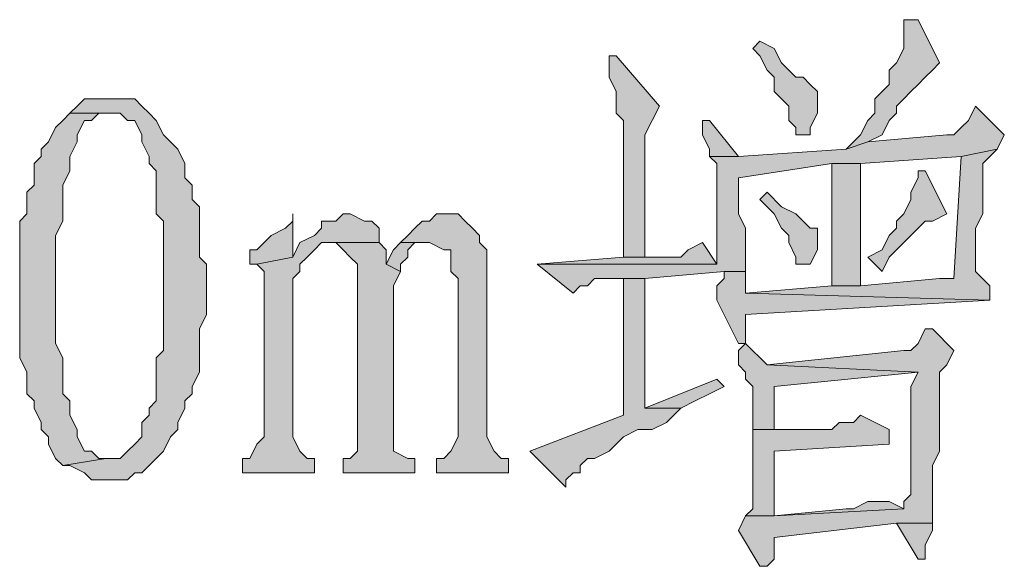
# Model space of a CAD drawing. Extents: x 566443 to 590371, y 3845226 to 3876576.
# Tile 43 of 221: x 586462.17 to 586467.97, y 3853864.62 to 3853867.84. Entities that reach past the tile are written whole.
import ezdxf

# ---------------------------------------------------------------- set-up
doc = ezdxf.new("R2010")
doc.units = 0
doc.layers.add('C00-00-00', color=7, linetype='CONTINUOUS')

msp = doc.modelspace()

# ---------------------------------------------------------------- hatches: boundary and pattern name
at = {"layer": 'C00-00-00'}
h = msp.add_hatch(color=256, dxfattribs=at)
h.dxf.hatch_style = 2
h.paths.add_polyline_path([(586467.4606, 3853867.8386), (586467.3759, 3853867.8386), (586467.3759, 3853867.7963), (586467.3759, 3853867.6693), (586467.3336, 3853867.5846), (586467.2912, 3853867.5423), (586467.2912, 3853867.4576), (586467.2489, 3853867.4153), (586467.2066, 3853867.3729), (586467.2066, 3853867.2883), (586467.1642, 3853867.2459), (586467.1219, 3853867.1613), (586467.0796, 3853867.1189), (586467.0372, 3853867.0766), (586467.1642, 3853867.1189), (586467.2489, 3853867.1613), (586467.2912, 3853867.2459), (586467.3336, 3853867.2883), (586467.3336, 3853867.3306), (586467.3759, 3853867.3729), (586467.4182, 3853867.4153), (586467.4606, 3853867.4576), (586467.5029, 3853867.4999), (586467.5452, 3853867.5423), (586467.5876, 3853867.5846)])
h = msp.add_hatch(color=256, dxfattribs=at)
h.dxf.hatch_style = 2
h.paths.add_polyline_path([(586466.5292, 3853867.7116), (586466.4869, 3853867.6693), (586466.5292, 3853867.6269), (586466.5716, 3853867.5423), (586466.6139, 3853867.4999), (586466.6139, 3853867.4153), (586466.6562, 3853867.3729), (586466.6986, 3853867.3306), (586466.6986, 3853867.2459), (586466.7409, 3853867.2036), (586466.7409, 3853867.1613), (586466.8256, 3853867.1613), (586466.8256, 3853867.2036), (586466.8679, 3853867.2883), (586466.8679, 3853867.4153), (586466.8256, 3853867.4576), (586466.7832, 3853867.4999), (586466.7409, 3853867.4999), (586466.6986, 3853867.5423), (586466.6562, 3853867.5846), (586466.6139, 3853867.6693)])
h = msp.add_hatch(color=256, dxfattribs=at)
h.dxf.hatch_style = 2
h.paths.add_polyline_path([(586465.6826, 3853867.6269), (586465.6402, 3853867.6269), (586465.6402, 3853867.5846), (586465.6402, 3853867.4999), (586465.6826, 3853867.4153), (586465.6826, 3853867.2883), (586465.7249, 3853867.2459), (586465.7249, 3853866.4416), (586465.8519, 3853866.4416), (586465.8519, 3853867.1189), (586465.8519, 3853867.1613), (586465.8942, 3853867.2459), (586465.9366, 3853867.3306)])
h = msp.add_hatch(color=256, dxfattribs=at)
h.dxf.hatch_style = 2
h.paths.add_polyline_path([(586462.7192, 3853867.3729), (586462.5499, 3853867.3729), (586462.5076, 3853867.3306), (586462.4652, 3853867.2883), (586462.7616, 3853867.2883), (586462.8039, 3853867.2459), (586462.8462, 3853867.2459), (586462.8886, 3853867.1613), (586462.8886, 3853867.1189), (586462.9309, 3853867.0343), (586462.9309, 3853866.9919), (586462.9732, 3853866.9496), (586462.9732, 3853866.6956), (586463.0156, 3853866.6533), (586463.0156, 3853866.2723), (586463.0156, 3853866.2299), (586463.0156, 3853865.8913), (586462.9732, 3853865.8489), (586462.9732, 3853865.5949), (586462.9309, 3853865.5526), (586462.9309, 3853865.5103), (586462.8886, 3853865.4679), (586462.8886, 3853865.3833), (586462.8462, 3853865.3409), (586462.8039, 3853865.2986), (586462.7616, 3853865.2563), (586462.6769, 3853865.2563), (586462.4229, 3853865.2139), (586462.4652, 3853865.2139), (586462.5499, 3853865.1716), (586462.5922, 3853865.1293), (586462.8039, 3853865.1293), (586462.8462, 3853865.1716), (586462.8886, 3853865.1716), (586462.9309, 3853865.2139), (586462.9732, 3853865.2563), (586463.0156, 3853865.2986), (586463.0579, 3853865.3833), (586463.1002, 3853865.4256), (586463.1002, 3853865.4679), (586463.1426, 3853865.5526), (586463.1426, 3853865.5949), (586463.1849, 3853865.6373), (586463.1849, 3853865.6796), (586463.2272, 3853865.7643), (586463.2272, 3853866.0183), (586463.2696, 3853866.1029), (586463.2696, 3853866.3993), (586463.2272, 3853866.4416), (586463.2272, 3853866.7379), (586463.1849, 3853866.7803), (586463.1849, 3853866.8649), (586463.1426, 3853866.9073), (586463.1426, 3853866.9919), (586463.1002, 3853867.0766), (586463.0579, 3853867.1189), (586463.0156, 3853867.1613), (586462.9732, 3853867.2459), (586462.9309, 3853867.2883), (586462.8886, 3853867.3306), (586462.8462, 3853867.3729)])
h = msp.add_hatch(color=256, dxfattribs=at)
h.dxf.hatch_style = 2
h.paths.add_polyline_path([(586467.7992, 3853867.3306), (586467.7569, 3853867.2459), (586467.7146, 3853867.2036), (586467.6722, 3853867.1613), (586467.6299, 3853867.1613), (586467.1642, 3853867.1189), (586467.0372, 3853867.0766), (586466.4022, 3853867.0343), (586466.2329, 3853867.0343), (586466.2752, 3853866.9919), (586466.2752, 3853866.3993), (586465.2169, 3853866.3993), (586465.4286, 3853866.2299), (586465.4709, 3853866.2723), (586465.5132, 3853866.2723), (586465.5556, 3853866.3146), (586465.8519, 3853866.3146), (586466.3176, 3853866.3569), (586466.4446, 3853866.3569), (586466.4446, 3853866.3993), (586466.4446, 3853866.6109), (586466.4022, 3853866.6956), (586466.4022, 3853866.9073), (586466.9526, 3853866.9919), (586467.1219, 3853866.9919), (586467.7146, 3853867.0343), (586467.9262, 3853867.0766), (586467.9686, 3853867.1613)])
h = msp.add_hatch(color=256, dxfattribs=at)
h.dxf.hatch_style = 2
h.paths.add_polyline_path([(586462.4652, 3853867.2883), (586462.4229, 3853867.2459), (586462.3806, 3853867.2036), (586462.3382, 3853867.1189), (586462.2959, 3853867.0766), (586462.2959, 3853867.0343), (586462.2536, 3853866.9919), (586462.2536, 3853866.8649), (586462.2112, 3853866.8226), (586462.2112, 3853866.6956), (586462.1689, 3853866.6533), (586462.1689, 3853865.8489), (586462.2112, 3853865.7643), (586462.2112, 3853865.7219), (586462.2112, 3853865.6373), (586462.2536, 3853865.5949), (586462.2536, 3853865.5526), (586462.2959, 3853865.4679), (586462.2959, 3853865.4256), (586462.3382, 3853865.3833), (586462.3382, 3853865.3409), (586462.3806, 3853865.2563), (586462.4229, 3853865.2139), (586462.6769, 3853865.2563), (586462.6346, 3853865.2563), (586462.5922, 3853865.2986), (586462.5499, 3853865.2986), (586462.5076, 3853865.3833), (586462.5076, 3853865.4256), (586462.4652, 3853865.5103), (586462.4652, 3853865.5949), (586462.4229, 3853865.6373), (586462.4229, 3853865.8489), (586462.3806, 3853865.9336), (586462.3806, 3853866.5686), (586462.4229, 3853866.6533), (586462.4229, 3853866.8649), (586462.4652, 3853866.9496), (586462.4652, 3853867.0343), (586462.5076, 3853867.1189), (586462.5076, 3853867.1613), (586462.5499, 3853867.2459), (586462.5922, 3853867.2459), (586462.6346, 3853867.2883), (586462.7192, 3853867.2883)])
h = msp.add_hatch(color=256, dxfattribs=at)
h.dxf.hatch_style = 2
h.paths.add_polyline_path([(586466.2329, 3853867.2459), (586466.1906, 3853867.2459), (586466.1906, 3853867.1613), (586466.2329, 3853867.0766), (586466.2329, 3853867.0343), (586466.4022, 3853867.0343)])
h = msp.add_hatch(color=256, dxfattribs=at)
h.dxf.hatch_style = 2
h.paths.add_polyline_path([(586467.9262, 3853867.0766), (586467.7146, 3853867.0343), (586467.6722, 3853866.3146), (586467.5876, 3853866.3146), (586467.1219, 3853866.2723), (586466.9526, 3853866.2723), (586466.4446, 3853866.2299), (586467.8839, 3853866.1876), (586467.8839, 3853866.2723), (586467.7992, 3853866.3569), (586467.7992, 3853866.6109), (586467.8416, 3853866.6956), (586467.8416, 3853866.9919), (586467.8839, 3853867.0343)])
h = msp.add_hatch(color=256, dxfattribs=at)
h.dxf.hatch_style = 2
h.paths.add_polyline_path([(586467.1219, 3853866.2723), (586467.1219, 3853866.9919), (586466.9526, 3853866.9919), (586466.9526, 3853866.2723)])
h = msp.add_hatch(color=256, dxfattribs=at)
h.dxf.hatch_style = 2
h.paths.add_polyline_path([(586467.5029, 3853866.9496), (586467.4606, 3853866.9496), (586467.4606, 3853866.9073), (586467.4182, 3853866.8226), (586467.4182, 3853866.7803), (586467.3759, 3853866.6956), (586467.3336, 3853866.6533), (586467.3336, 3853866.6109), (586467.2912, 3853866.5686), (586467.2489, 3853866.4839), (586467.1642, 3853866.4416), (586467.2489, 3853866.3569), (586467.2912, 3853866.4416), (586467.3336, 3853866.4839), (586467.3759, 3853866.5263), (586467.4182, 3853866.5686), (586467.4606, 3853866.6109), (586467.5029, 3853866.6533), (586467.5452, 3853866.6533), (586467.6299, 3853866.6956)])
h = msp.add_hatch(color=256, dxfattribs=at)
h.dxf.hatch_style = 2
h.paths.add_polyline_path([(586466.5716, 3853866.8226), (586466.5292, 3853866.7803), (586466.5716, 3853866.7379), (586466.6139, 3853866.6956), (586466.6562, 3853866.6109), (586466.6986, 3853866.5686), (586466.6986, 3853866.5263), (586466.7409, 3853866.4416), (586466.7409, 3853866.3993), (586466.8256, 3853866.3993), (586466.8679, 3853866.4839), (586466.8679, 3853866.6109), (586466.8256, 3853866.6109), (586466.7832, 3853866.6533), (586466.7409, 3853866.6956), (586466.6562, 3853866.7379)])
h = msp.add_hatch(color=256, dxfattribs=at)
h.dxf.hatch_style = 2
h.paths.add_polyline_path([(586464.1162, 3853866.6956), (586464.0739, 3853866.6956), (586464.0316, 3853866.6533), (586463.9469, 3853866.6533), (586463.9469, 3853866.6109), (586463.9046, 3853866.5686), (586463.8199, 3853866.5263), (586463.7776, 3853866.4416), (586463.5659, 3853866.3993), (586463.6082, 3853866.3569), (586463.6082, 3853865.3833), (586463.5659, 3853865.3409), (586463.5236, 3853865.2563), (586463.4812, 3853865.2563), (586463.4812, 3853865.1716), (586463.9046, 3853865.1716), (586463.9046, 3853865.2563), (586463.8622, 3853865.2563), (586463.8199, 3853865.2986), (586463.7776, 3853865.3833), (586463.7776, 3853866.3146), (586463.8199, 3853866.3569), (586463.8199, 3853866.3993), (586463.8622, 3853866.4416), (586463.9046, 3853866.4839), (586463.9469, 3853866.5263), (586464.2856, 3853866.5263), (586464.2856, 3853866.6109), (586464.2432, 3853866.6533), (586464.2009, 3853866.6533)])
h = msp.add_hatch(color=256, dxfattribs=at)
h.dxf.hatch_style = 2
h.paths.add_polyline_path([(586463.7776, 3853866.6956), (586463.7776, 3853866.6533), (586463.7352, 3853866.6109), (586463.6506, 3853866.5686), (586463.6082, 3853866.5263), (586463.5659, 3853866.4839), (586463.5236, 3853866.4839), (586463.5236, 3853866.3993), (586463.5659, 3853866.3993), (586463.7776, 3853866.4416)])
h = msp.add_hatch(color=256, dxfattribs=at)
h.dxf.hatch_style = 2
h.paths.add_polyline_path([(586464.7089, 3853866.6956), (586464.6242, 3853866.6956), (586464.5819, 3853866.6533), (586464.5396, 3853866.6533), (586464.4972, 3853866.6109), (586464.4549, 3853866.5686), (586464.4126, 3853866.5263), (586464.5819, 3853866.5263), (586464.6666, 3853866.4839), (586464.7089, 3853866.4839), (586464.7089, 3853866.4416), (586464.7089, 3853866.3569), (586464.7512, 3853866.3146), (586464.7512, 3853865.3833), (586464.7089, 3853865.2986), (586464.6666, 3853865.2563), (586464.6242, 3853865.2563), (586464.6242, 3853865.1716), (586465.0476, 3853865.1716), (586465.0476, 3853865.2563), (586465.0052, 3853865.2563), (586464.9629, 3853865.2986), (586464.9206, 3853865.3833), (586464.9206, 3853866.4839), (586464.8782, 3853866.5263), (586464.8782, 3853866.5686), (586464.8359, 3853866.6109), (586464.7936, 3853866.6533), (586464.7512, 3853866.6956)])
h = msp.add_hatch(color=256, dxfattribs=at)
h.dxf.hatch_style = 2
h.paths.add_polyline_path([(586464.2856, 3853866.5263), (586463.9892, 3853866.5263), (586464.0316, 3853866.5263), (586464.0739, 3853866.4839), (586464.1162, 3853866.4416), (586464.1586, 3853866.3993), (586464.1586, 3853865.2986), (586464.1162, 3853865.2563), (586464.0739, 3853865.2563), (586464.0739, 3853865.1716), (586464.4972, 3853865.1716), (586464.4972, 3853865.2563), (586464.4549, 3853865.2563), (586464.3702, 3853865.2986), (586464.3702, 3853866.2723), (586464.4126, 3853866.3569), (586464.3279, 3853866.3993), (586464.3279, 3853866.4839)])
h = msp.add_hatch(color=256, dxfattribs=at)
h.dxf.hatch_style = 2
h.paths.add_polyline_path([(586464.4126, 3853866.5263), (586464.3702, 3853866.4839), (586464.3279, 3853866.3993), (586464.4126, 3853866.3569), (586464.4126, 3853866.3993), (586464.4549, 3853866.4416), (586464.4549, 3853866.4839), (586464.4972, 3853866.5263), (586464.5819, 3853866.5263)])
h = msp.add_hatch(color=256, dxfattribs=at)
h.dxf.hatch_style = 2
h.paths.add_polyline_path([(586466.1906, 3853866.5263), (586466.1059, 3853866.4839), (586466.0636, 3853866.4416), (586465.7249, 3853866.4416), (586465.2169, 3853866.3993), (586466.2752, 3853866.3993)])
h = msp.add_hatch(color=256, dxfattribs=at)
h.dxf.hatch_style = 2
h.paths.add_polyline_path([(586465.8519, 3853866.3146), (586465.7249, 3853866.3146), (586465.7249, 3853865.5103), (586465.1746, 3853865.2986), (586465.3862, 3853865.0869), (586465.3862, 3853865.1293), (586465.4286, 3853865.1716), (586465.4709, 3853865.1716), (586465.4709, 3853865.2139), (586465.5132, 3853865.2563), (586465.5556, 3853865.2563), (586465.6402, 3853865.2986), (586465.6826, 3853865.3409), (586465.7249, 3853865.3833), (586465.8096, 3853865.4256), (586465.8942, 3853865.4256), (586465.9789, 3853865.4679), (586466.0636, 3853865.5526), (586465.8519, 3853865.5526), (586465.8519, 3853865.6373), (586465.8519, 3853866.1029), (586465.8519, 3853866.1876)])
h = msp.add_hatch(color=256, dxfattribs=at)
h.dxf.hatch_style = 2
h.paths.add_polyline_path([(586466.4446, 3853866.3569), (586466.3176, 3853866.3569), (586466.3176, 3853866.3146), (586466.2752, 3853866.2723), (586466.2752, 3853866.1876), (586466.4022, 3853865.9336), (586466.4446, 3853865.9336), (586466.4446, 3853865.9759), (586466.4446, 3853866.1029), (586467.8839, 3853866.1876), (586466.4446, 3853866.2299)])
h = msp.add_hatch(color=256, dxfattribs=at)
h.dxf.hatch_style = 2
h.paths.add_polyline_path([(586467.5452, 3853866.0183), (586467.5029, 3853866.0183), (586467.4606, 3853865.9336), (586467.4182, 3853865.8913), (586467.3759, 3853865.8913), (586466.5716, 3853865.8066), (586467.4606, 3853865.7643), (586467.4182, 3853865.6796), (586467.4182, 3853865.0446), (586467.3759, 3853865.0023), (586467.3759, 3853864.9599), (586466.6139, 3853864.9176), (586466.4446, 3853864.9176), (586466.4022, 3853864.8329), (586466.5292, 3853864.6213), (586466.5716, 3853864.6213), (586466.6139, 3853864.6636), (586466.6139, 3853864.7906), (586467.3336, 3853864.8753), (586467.5452, 3853864.8753), (586467.5452, 3853864.9599), (586467.5452, 3853865.2139), (586467.5876, 3853865.2986), (586467.5876, 3853865.7643), (586467.6299, 3853865.8066), (586467.6722, 3853865.8913)])
h = msp.add_hatch(color=256, dxfattribs=at)
h.dxf.hatch_style = 2
h.paths.add_polyline_path([(586466.4446, 3853865.9336), (586466.4022, 3853865.8913), (586466.4022, 3853865.8066), (586466.4446, 3853865.7643), (586466.4446, 3853865.7219), (586466.4869, 3853865.6796), (586466.4869, 3853865.4256), (586466.6139, 3853865.4256), (586466.6139, 3853865.6796), (586467.4606, 3853865.7643), (586466.5716, 3853865.8066)])
h = msp.add_hatch(color=256, dxfattribs=at)
h.dxf.hatch_style = 2
h.paths.add_polyline_path([(586466.2752, 3853865.7219), (586465.8519, 3853865.5526), (586466.0636, 3853865.5526), (586466.1482, 3853865.5949), (586466.2329, 3853865.6373), (586466.3176, 3853865.6796)])
h = msp.add_hatch(color=256, dxfattribs=at)
h.dxf.hatch_style = 2
h.paths.add_polyline_path([(586467.1219, 3853865.5103), (586467.0796, 3853865.4679), (586466.9949, 3853865.4679), (586466.9526, 3853865.4256), (586466.4869, 3853865.4256), (586466.4869, 3853865.2986), (586466.4869, 3853864.9599), (586466.4446, 3853864.9176), (586466.6139, 3853864.9176), (586466.6139, 3853864.9599), (586466.6139, 3853865.2986), (586467.2912, 3853865.3409), (586467.2912, 3853865.4256)])
h = msp.add_hatch(color=256, dxfattribs=at)
h.dxf.hatch_style = 2
h.paths.add_polyline_path([(586467.2912, 3853865.0023), (586467.1642, 3853865.0023), (586467.0796, 3853864.9599), (586467.0372, 3853864.9599), (586466.6139, 3853864.9176), (586467.3759, 3853864.9599)])
h = msp.add_hatch(color=256, dxfattribs=at)
h.dxf.hatch_style = 2
h.paths.add_polyline_path([(586467.5452, 3853864.8753), (586467.3336, 3853864.8753), (586467.4606, 3853864.6636), (586467.5029, 3853864.6636), (586467.5029, 3853864.7059), (586467.5029, 3853864.7483), (586467.5452, 3853864.8329)])

# ---------------------------------------------------------------- linework, layer by layer
at = {"layer": 'C00-00-00', "lineweight": 0}
for points in [[(586467.4606, 3853867.8386), (586467.3759, 3853867.8386), (586467.3759, 3853867.7963), (586467.3759, 3853867.6693), (586467.3336, 3853867.5846), (586467.2912, 3853867.5423), (586467.2912, 3853867.4576), (586467.2489, 3853867.4153), (586467.2066, 3853867.3729), (586467.2066, 3853867.2883), (586467.1642, 3853867.2459), (586467.1219, 3853867.1613), (586467.0796, 3853867.1189), (586467.0372, 3853867.0766), (586467.1642, 3853867.1189), (586467.2489, 3853867.1613), (586467.2912, 3853867.2459), (586467.3336, 3853867.2883), (586467.3336, 3853867.3306), (586467.3759, 3853867.3729), (586467.4182, 3853867.4153), (586467.4606, 3853867.4576), (586467.5029, 3853867.4999), (586467.5452, 3853867.5423), (586467.5876, 3853867.5846)], [(586466.5292, 3853867.7116), (586466.4869, 3853867.6693), (586466.5292, 3853867.6269), (586466.5716, 3853867.5423), (586466.6139, 3853867.4999), (586466.6139, 3853867.4153), (586466.6562, 3853867.3729), (586466.6986, 3853867.3306), (586466.6986, 3853867.2459), (586466.7409, 3853867.2036), (586466.7409, 3853867.1613), (586466.8256, 3853867.1613), (586466.8256, 3853867.2036), (586466.8679, 3853867.2883), (586466.8679, 3853867.4153), (586466.8256, 3853867.4576), (586466.7832, 3853867.4999), (586466.7409, 3853867.4999), (586466.6986, 3853867.5423), (586466.6562, 3853867.5846), (586466.6139, 3853867.6693)], [(586465.6826, 3853867.6269), (586465.6402, 3853867.6269), (586465.6402, 3853867.5846), (586465.6402, 3853867.4999), (586465.6826, 3853867.4153), (586465.6826, 3853867.2883), (586465.7249, 3853867.2459), (586465.7249, 3853866.4416), (586465.8519, 3853866.4416), (586465.8519, 3853867.1189), (586465.8519, 3853867.1613), (586465.8942, 3853867.2459), (586465.9366, 3853867.3306)], [(586462.7192, 3853867.3729), (586462.5499, 3853867.3729), (586462.5076, 3853867.3306), (586462.4652, 3853867.2883), (586462.7616, 3853867.2883), (586462.8039, 3853867.2459), (586462.8462, 3853867.2459), (586462.8886, 3853867.1613), (586462.8886, 3853867.1189), (586462.9309, 3853867.0343), (586462.9309, 3853866.9919), (586462.9732, 3853866.9496), (586462.9732, 3853866.6956), (586463.0156, 3853866.6533), (586463.0156, 3853866.2723), (586463.0156, 3853866.2299), (586463.0156, 3853865.8913), (586462.9732, 3853865.8489), (586462.9732, 3853865.5949), (586462.9309, 3853865.5526), (586462.9309, 3853865.5103), (586462.8886, 3853865.4679), (586462.8886, 3853865.3833), (586462.8462, 3853865.3409), (586462.8039, 3853865.2986), (586462.7616, 3853865.2563), (586462.6769, 3853865.2563), (586462.4229, 3853865.2139), (586462.4652, 3853865.2139), (586462.5499, 3853865.1716), (586462.5922, 3853865.1293), (586462.8039, 3853865.1293), (586462.8462, 3853865.1716), (586462.8886, 3853865.1716), (586462.9309, 3853865.2139), (586462.9732, 3853865.2563), (586463.0156, 3853865.2986), (586463.0579, 3853865.3833), (586463.1002, 3853865.4256), (586463.1002, 3853865.4679), (586463.1426, 3853865.5526), (586463.1426, 3853865.5949), (586463.1849, 3853865.6373), (586463.1849, 3853865.6796), (586463.2272, 3853865.7643), (586463.2272, 3853866.0183), (586463.2696, 3853866.1029), (586463.2696, 3853866.3993), (586463.2272, 3853866.4416), (586463.2272, 3853866.7379), (586463.1849, 3853866.7803), (586463.1849, 3853866.8649), (586463.1426, 3853866.9073), (586463.1426, 3853866.9919), (586463.1002, 3853867.0766), (586463.0579, 3853867.1189), (586463.0156, 3853867.1613), (586462.9732, 3853867.2459), (586462.9309, 3853867.2883), (586462.8886, 3853867.3306), (586462.8462, 3853867.3729)], [(586467.7992, 3853867.3306), (586467.7569, 3853867.2459), (586467.7146, 3853867.2036), (586467.6722, 3853867.1613), (586467.6299, 3853867.1613), (586467.1642, 3853867.1189), (586467.0372, 3853867.0766), (586466.4022, 3853867.0343), (586466.2329, 3853867.0343), (586466.2752, 3853866.9919), (586466.2752, 3853866.3993), (586465.2169, 3853866.3993), (586465.4286, 3853866.2299), (586465.4709, 3853866.2723), (586465.5132, 3853866.2723), (586465.5556, 3853866.3146), (586465.8519, 3853866.3146), (586466.3176, 3853866.3569), (586466.4446, 3853866.3569), (586466.4446, 3853866.3993), (586466.4446, 3853866.6109), (586466.4022, 3853866.6956), (586466.4022, 3853866.9073), (586466.9526, 3853866.9919), (586467.1219, 3853866.9919), (586467.7146, 3853867.0343), (586467.9262, 3853867.0766), (586467.9686, 3853867.1613)], [(586462.4652, 3853867.2883), (586462.4229, 3853867.2459), (586462.3806, 3853867.2036), (586462.3382, 3853867.1189), (586462.2959, 3853867.0766), (586462.2959, 3853867.0343), (586462.2536, 3853866.9919), (586462.2536, 3853866.8649), (586462.2112, 3853866.8226), (586462.2112, 3853866.6956), (586462.1689, 3853866.6533), (586462.1689, 3853865.8489), (586462.2112, 3853865.7643), (586462.2112, 3853865.7219), (586462.2112, 3853865.6373), (586462.2536, 3853865.5949), (586462.2536, 3853865.5526), (586462.2959, 3853865.4679), (586462.2959, 3853865.4256), (586462.3382, 3853865.3833), (586462.3382, 3853865.3409), (586462.3806, 3853865.2563), (586462.4229, 3853865.2139), (586462.6769, 3853865.2563), (586462.6346, 3853865.2563), (586462.5922, 3853865.2986), (586462.5499, 3853865.2986), (586462.5076, 3853865.3833), (586462.5076, 3853865.4256), (586462.4652, 3853865.5103), (586462.4652, 3853865.5949), (586462.4229, 3853865.6373), (586462.4229, 3853865.8489), (586462.3806, 3853865.9336), (586462.3806, 3853866.5686), (586462.4229, 3853866.6533), (586462.4229, 3853866.8649), (586462.4652, 3853866.9496), (586462.4652, 3853867.0343), (586462.5076, 3853867.1189), (586462.5076, 3853867.1613), (586462.5499, 3853867.2459), (586462.5922, 3853867.2459), (586462.6346, 3853867.2883), (586462.7192, 3853867.2883)], [(586466.2329, 3853867.2459), (586466.1906, 3853867.2459), (586466.1906, 3853867.1613), (586466.2329, 3853867.0766), (586466.2329, 3853867.0343), (586466.4022, 3853867.0343)], [(586467.9262, 3853867.0766), (586467.7146, 3853867.0343), (586467.6722, 3853866.3146), (586467.5876, 3853866.3146), (586467.1219, 3853866.2723), (586466.9526, 3853866.2723), (586466.4446, 3853866.2299), (586467.8839, 3853866.1876), (586467.8839, 3853866.2723), (586467.7992, 3853866.3569), (586467.7992, 3853866.6109), (586467.8416, 3853866.6956), (586467.8416, 3853866.9919), (586467.8839, 3853867.0343)], [(586467.1219, 3853866.2723), (586467.1219, 3853866.9919), (586466.9526, 3853866.9919), (586466.9526, 3853866.2723)], [(586467.5029, 3853866.9496), (586467.4606, 3853866.9496), (586467.4606, 3853866.9073), (586467.4182, 3853866.8226), (586467.4182, 3853866.7803), (586467.3759, 3853866.6956), (586467.3336, 3853866.6533), (586467.3336, 3853866.6109), (586467.2912, 3853866.5686), (586467.2489, 3853866.4839), (586467.1642, 3853866.4416), (586467.2489, 3853866.3569), (586467.2912, 3853866.4416), (586467.3336, 3853866.4839), (586467.3759, 3853866.5263), (586467.4182, 3853866.5686), (586467.4606, 3853866.6109), (586467.5029, 3853866.6533), (586467.5452, 3853866.6533), (586467.6299, 3853866.6956)], [(586466.5716, 3853866.8226), (586466.5292, 3853866.7803), (586466.5716, 3853866.7379), (586466.6139, 3853866.6956), (586466.6562, 3853866.6109), (586466.6986, 3853866.5686), (586466.6986, 3853866.5263), (586466.7409, 3853866.4416), (586466.7409, 3853866.3993), (586466.8256, 3853866.3993), (586466.8679, 3853866.4839), (586466.8679, 3853866.6109), (586466.8256, 3853866.6109), (586466.7832, 3853866.6533), (586466.7409, 3853866.6956), (586466.6562, 3853866.7379)], [(586464.1162, 3853866.6956), (586464.0739, 3853866.6956), (586464.0316, 3853866.6533), (586463.9469, 3853866.6533), (586463.9469, 3853866.6109), (586463.9046, 3853866.5686), (586463.8199, 3853866.5263), (586463.7776, 3853866.4416), (586463.5659, 3853866.3993), (586463.6082, 3853866.3569), (586463.6082, 3853865.3833), (586463.5659, 3853865.3409), (586463.5236, 3853865.2563), (586463.4812, 3853865.2563), (586463.4812, 3853865.1716), (586463.9046, 3853865.1716), (586463.9046, 3853865.2563), (586463.8622, 3853865.2563), (586463.8199, 3853865.2986), (586463.7776, 3853865.3833), (586463.7776, 3853866.3146), (586463.8199, 3853866.3569), (586463.8199, 3853866.3993), (586463.8622, 3853866.4416), (586463.9046, 3853866.4839), (586463.9469, 3853866.5263), (586464.2856, 3853866.5263), (586464.2856, 3853866.6109), (586464.2432, 3853866.6533), (586464.2009, 3853866.6533)], [(586463.7776, 3853866.6956), (586463.7776, 3853866.6533), (586463.7352, 3853866.6109), (586463.6506, 3853866.5686), (586463.6082, 3853866.5263), (586463.5659, 3853866.4839), (586463.5236, 3853866.4839), (586463.5236, 3853866.3993), (586463.5659, 3853866.3993), (586463.7776, 3853866.4416)], [(586464.7089, 3853866.6956), (586464.6242, 3853866.6956), (586464.5819, 3853866.6533), (586464.5396, 3853866.6533), (586464.4972, 3853866.6109), (586464.4549, 3853866.5686), (586464.4126, 3853866.5263), (586464.5819, 3853866.5263), (586464.6666, 3853866.4839), (586464.7089, 3853866.4839), (586464.7089, 3853866.4416), (586464.7089, 3853866.3569), (586464.7512, 3853866.3146), (586464.7512, 3853865.3833), (586464.7089, 3853865.2986), (586464.6666, 3853865.2563), (586464.6242, 3853865.2563), (586464.6242, 3853865.1716), (586465.0476, 3853865.1716), (586465.0476, 3853865.2563), (586465.0052, 3853865.2563), (586464.9629, 3853865.2986), (586464.9206, 3853865.3833), (586464.9206, 3853866.4839), (586464.8782, 3853866.5263), (586464.8782, 3853866.5686), (586464.8359, 3853866.6109), (586464.7936, 3853866.6533), (586464.7512, 3853866.6956)], [(586464.2856, 3853866.5263), (586463.9892, 3853866.5263), (586464.0316, 3853866.5263), (586464.0739, 3853866.4839), (586464.1162, 3853866.4416), (586464.1586, 3853866.3993), (586464.1586, 3853865.2986), (586464.1162, 3853865.2563), (586464.0739, 3853865.2563), (586464.0739, 3853865.1716), (586464.4972, 3853865.1716), (586464.4972, 3853865.2563), (586464.4549, 3853865.2563), (586464.3702, 3853865.2986), (586464.3702, 3853866.2723), (586464.4126, 3853866.3569), (586464.3279, 3853866.3993), (586464.3279, 3853866.4839)], [(586464.4126, 3853866.5263), (586464.3702, 3853866.4839), (586464.3279, 3853866.3993), (586464.4126, 3853866.3569), (586464.4126, 3853866.3993), (586464.4549, 3853866.4416), (586464.4549, 3853866.4839), (586464.4972, 3853866.5263), (586464.5819, 3853866.5263)], [(586466.1906, 3853866.5263), (586466.1059, 3853866.4839), (586466.0636, 3853866.4416), (586465.7249, 3853866.4416), (586465.2169, 3853866.3993), (586466.2752, 3853866.3993)], [(586465.8519, 3853866.3146), (586465.7249, 3853866.3146), (586465.7249, 3853865.5103), (586465.1746, 3853865.2986), (586465.3862, 3853865.0869), (586465.3862, 3853865.1293), (586465.4286, 3853865.1716), (586465.4709, 3853865.1716), (586465.4709, 3853865.2139), (586465.5132, 3853865.2563), (586465.5556, 3853865.2563), (586465.6402, 3853865.2986), (586465.6826, 3853865.3409), (586465.7249, 3853865.3833), (586465.8096, 3853865.4256), (586465.8942, 3853865.4256), (586465.9789, 3853865.4679), (586466.0636, 3853865.5526), (586465.8519, 3853865.5526), (586465.8519, 3853865.6373), (586465.8519, 3853866.1029), (586465.8519, 3853866.1876)], [(586466.4446, 3853866.3569), (586466.3176, 3853866.3569), (586466.3176, 3853866.3146), (586466.2752, 3853866.2723), (586466.2752, 3853866.1876), (586466.4022, 3853865.9336), (586466.4446, 3853865.9336), (586466.4446, 3853865.9759), (586466.4446, 3853866.1029), (586467.8839, 3853866.1876), (586466.4446, 3853866.2299)], [(586467.5452, 3853866.0183), (586467.5029, 3853866.0183), (586467.4606, 3853865.9336), (586467.4182, 3853865.8913), (586467.3759, 3853865.8913), (586466.5716, 3853865.8066), (586467.4606, 3853865.7643), (586467.4182, 3853865.6796), (586467.4182, 3853865.0446), (586467.3759, 3853865.0023), (586467.3759, 3853864.9599), (586466.6139, 3853864.9176), (586466.4446, 3853864.9176), (586466.4022, 3853864.8329), (586466.5292, 3853864.6213), (586466.5716, 3853864.6213), (586466.6139, 3853864.6636), (586466.6139, 3853864.7906), (586467.3336, 3853864.8753), (586467.5452, 3853864.8753), (586467.5452, 3853864.9599), (586467.5452, 3853865.2139), (586467.5876, 3853865.2986), (586467.5876, 3853865.7643), (586467.6299, 3853865.8066), (586467.6722, 3853865.8913)], [(586466.4446, 3853865.9336), (586466.4022, 3853865.8913), (586466.4022, 3853865.8066), (586466.4446, 3853865.7643), (586466.4446, 3853865.7219), (586466.4869, 3853865.6796), (586466.4869, 3853865.4256), (586466.6139, 3853865.4256), (586466.6139, 3853865.6796), (586467.4606, 3853865.7643), (586466.5716, 3853865.8066)], [(586466.2752, 3853865.7219), (586465.8519, 3853865.5526), (586466.0636, 3853865.5526), (586466.1482, 3853865.5949), (586466.2329, 3853865.6373), (586466.3176, 3853865.6796)], [(586467.1219, 3853865.5103), (586467.0796, 3853865.4679), (586466.9949, 3853865.4679), (586466.9526, 3853865.4256), (586466.4869, 3853865.4256), (586466.4869, 3853865.2986), (586466.4869, 3853864.9599), (586466.4446, 3853864.9176), (586466.6139, 3853864.9176), (586466.6139, 3853864.9599), (586466.6139, 3853865.2986), (586467.2912, 3853865.3409), (586467.2912, 3853865.4256)], [(586467.2912, 3853865.0023), (586467.1642, 3853865.0023), (586467.0796, 3853864.9599), (586467.0372, 3853864.9599), (586466.6139, 3853864.9176), (586467.3759, 3853864.9599)], [(586467.5452, 3853864.8753), (586467.3336, 3853864.8753), (586467.4606, 3853864.6636), (586467.5029, 3853864.6636), (586467.5029, 3853864.7059), (586467.5029, 3853864.7483), (586467.5452, 3853864.8329)]]:
    msp.add_lwpolyline(points, close=True, dxfattribs=at)

doc.saveas('drawing.dxf')
